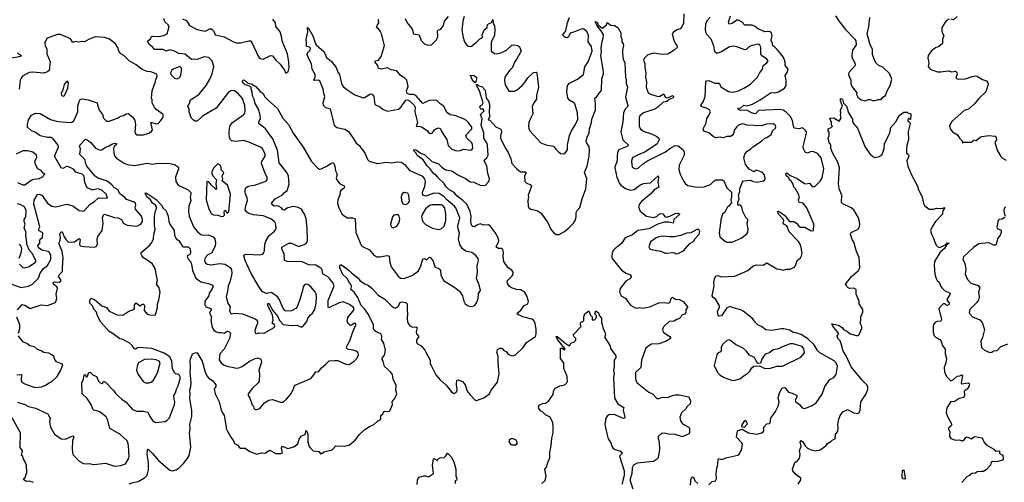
# Model space of a CAD drawing. Extents: x 1603745 to 1745082, y 385868 to 533966.
# Tile 26 of 256: x 1619649 to 1630504, y 400728 to 405831. Entities that reach past the tile are written whole.
import ezdxf

# ---------------------------------------------------------------- set-up
doc = ezdxf.new("R2010")
doc.units = 0

msp = doc.modelspace()

# ---------------------------------------------------------------- linework, layer by layer
at = {"layer": '0CON20XD'}
for points in [[(1623899, 405845), (1623922, 405795), (1623975, 405731), (1623990, 405675), (1624053, 405663), (1624075, 405601), (1624115, 405560), (1624152, 405548), (1624188, 405552), (1624243, 405607), (1624258, 405645), (1624254, 405706), (1624265, 405718), (1624291, 405725), (1624320, 405765), (1624334, 405815), (1624376, 405865)], [(1624548, 405865), (1624536, 405815), (1624524, 405715), (1624538, 405635), (1624554, 405585), (1624583, 405543), (1624605, 405534), (1624630, 405540), (1624681, 405579), (1624721, 405619), (1624751, 405635), (1624748, 405665), (1624770, 405720), (1624804, 405745), (1624807, 405775), (1624816, 405785), (1624850, 405800), (1624865, 405831), (1624868, 405795), (1624885, 405758), (1624889, 405725), (1624884, 405655), (1624855, 405602), (1624847, 405575), (1624846, 405485), (1624885, 405456), (1624915, 405454), (1624965, 405468), (1625015, 405493), (1625075, 405549), (1625095, 405554), (1625140, 405545), (1625160, 405530), (1625179, 405485), (1625132, 405408)], [(1626972, 405895), (1626966, 405794), (1626948, 405752), (1626930, 405730), (1626895, 405718), (1626856, 405694), (1626844, 405675), (1626861, 405605), (1626874, 405573), (1626894, 405545), (1626896, 405525), (1626866, 405495), (1626795, 405451), (1626735, 405447), (1626635, 405462), (1626576, 405444), (1626535, 405402), (1626528, 405385), (1626542, 405345), (1626540, 405305), (1626554, 405245), (1626549, 405195), (1626559, 405145), (1626557, 405087), (1626579, 405025), (1626614, 405005), (1626690, 404985), (1626705, 404987), (1626751, 405012), (1626766, 404975), (1626785, 404968), (1626809, 404975), (1626845, 404995), (1626857, 404983), (1626858, 404975), (1626848, 404965), (1626810, 404950), (1626785, 404930), (1626745, 404920), (1626685, 404866), (1626651, 404845), (1626526, 404805), (1626485, 404771), (1626478, 404752), (1626480, 404655), (1626494, 404624), (1626535, 404596), (1626615, 404571), (1626673, 404543), (1626694, 404525), (1626701, 404505), (1626678, 404462), (1626541, 404369), (1626474, 404345), (1626409, 404311), (1626398, 404292), (1626393, 404267), (1626402, 404205), (1626435, 404187), (1626468, 404192), (1626514, 404236), (1626571, 404275), (1626694, 404335), (1626768, 404372), (1626815, 404409), (1626875, 404444), (1626909, 404439), (1626960, 404400), (1626974, 404374), (1626975, 404335), (1626918, 404225), (1626916, 404176), (1626931, 404125), (1626970, 404045), (1626989, 404019), (1627015, 404001), (1627115, 403982), (1627195, 403988), (1627265, 404014), (1627305, 404054), (1627325, 404066), (1627395, 404063), (1627412, 404055), (1627447, 403975), (1627495, 403928), (1627498, 403915), (1627498, 403875), (1627488, 403845), (1627497, 403813), (1627466, 403774), (1627452, 403765), (1627422, 403708), (1627399, 403685), (1627378, 403625), (1627377, 403587), (1627360, 403485), (1627367, 403435), (1627416, 403395), (1627445, 403378), (1627505, 403378), (1627605, 403421), (1627663, 403465), (1627676, 403485), (1627681, 403515), (1627669, 403585), (1627678, 403612), (1627676, 403626), (1627655, 403650), (1627620, 403715), (1627610, 403765), (1627597, 403785), (1627585, 403788), (1627575, 403780), (1627568, 403788), (1627568, 403815), (1627583, 403855), (1627573, 403895), (1627590, 403935), (1627587, 403965), (1627614, 404036), (1627628, 404052), (1627705, 404060), (1627735, 404046), (1627785, 404039), (1627848, 404055), (1627864, 404066), (1627866, 404084), (1627855, 404122), (1627838, 404145), (1627785, 404166), (1627764, 404166), (1627745, 404153), (1627692, 404182), (1627651, 404235), (1627634, 404306), (1627645, 404348), (1627669, 404381), (1627705, 404401), (1627731, 404429), (1627829, 404491), (1627865, 404523), (1627885, 404530), (1627934, 404565), (1627949, 404605), (1627981, 404635), (1627984, 404654), (1627979, 404669), (1627955, 404682), (1627883, 404677), (1627825, 404660), (1627665, 404668), (1627625, 404681), (1627605, 404680), (1627575, 404666), (1627552, 404645), (1627531, 404615), (1627519, 404575), (1627505, 404554), (1627485, 404544), (1627445, 404544), (1627405, 404528), (1627374, 404536), (1627325, 404528), (1627294, 404544), (1627245, 404582), (1627191, 404601), (1627185, 404625), (1627216, 404694), (1627225, 404740), (1627248, 404775), (1627264, 404815), (1627255, 404838), (1627220, 404855), (1627181, 404865), (1627164, 404874), (1627159, 404885), (1627187, 404933), (1627205, 404982), (1627215, 405145), (1627220, 405155), (1627245, 405160), (1627312, 405132), (1627355, 405132), (1627364, 405125), (1627379, 405089), (1627465, 405038), (1627515, 405030), (1627572, 405045), (1627633, 405075), (1627705, 405121), (1627785, 405198), (1627805, 405240), (1627838, 405285), (1627845, 405327), (1627888, 405355), (1627900, 405375), (1627888, 405395), (1627827, 405437), (1627820, 405455), (1627819, 405529), (1627810, 405550), (1627795, 405561), (1627725, 405547), (1627695, 405534), (1627659, 405501), (1627645, 405498), (1627555, 405532), (1627525, 405538), (1627475, 405530), (1627385, 405477), (1627335, 405458), (1627314, 405475), (1627302, 405542), (1627273, 405615), (1627222, 405672), (1627211, 405719), (1627215, 405785), (1627231, 405825), (1627261, 405859)], [(1627619, 401145), (1627609, 401165), (1627552, 401225), (1627563, 401295), (1627615, 401313), (1627685, 401274), (1627705, 401269), (1627775, 401261), (1627843, 401277), (1627852, 401295), (1627852, 401338), (1627885, 401374), (1627915, 401377), (1627923, 401385), (1627929, 401435), (1627982, 401508), (1628012, 401568), (1628022, 401615), (1628012, 401655), (1628013, 401675), (1628026, 401715), (1628055, 401769), (1628085, 401774), (1628125, 401724), (1628165, 401713), (1628215, 401689), (1628222, 401675), (1628200, 401635), (1628206, 401616), (1628246, 401585), (1628275, 401548), (1628304, 401544), (1628386, 401574), (1628429, 401605), (1628495, 401700), (1628527, 401785), (1628579, 401861), (1628625, 401885), (1628652, 401918), (1628664, 402005), (1628650, 402045), (1628629, 402069), (1628471, 402155), (1628445, 402183), (1628408, 402245), (1628339, 402309), (1628265, 402360), (1628205, 402378), (1628175, 402379), (1628140, 402405), (1628075, 402421), (1628048, 402422), (1627939, 402401), (1627875, 402409), (1627827, 402447), (1627792, 402462), (1627757, 402495), (1627732, 402532), (1627625, 402614), (1627599, 402629), (1627515, 402652), (1627482, 402668), (1627446, 402654), (1627385, 402566), (1627365, 402559), (1627355, 402560), (1627349, 402569), (1627344, 402615), (1627364, 402655), (1627364, 402674), (1627324, 402744), (1627293, 402765), (1627284, 402785), (1627306, 402894), (1627301, 402925), (1627309, 402975), (1627325, 403003), (1627345, 403009), (1627385, 402994), (1627535, 403003), (1627675, 403064), (1627734, 403116), (1627775, 403126), (1627845, 403124), (1627885, 403149), (1627995, 403081), (1628025, 403080), (1628065, 403069), (1628102, 403078), (1628145, 403079), (1628194, 403106), (1628211, 403139), (1628219, 403175), (1628256, 403205), (1628269, 403225), (1628274, 403255), (1628265, 403317), (1628254, 403355), (1628235, 403383), (1628132, 403492), (1628107, 403557), (1628072, 403575), (1628067, 403585), (1628075, 403615), (1628071, 403625), (1628013, 403685), (1628004, 403716), (1628015, 403717), (1628081, 403675), (1628135, 403603), (1628185, 403605), (1628213, 403585), (1628235, 403556), (1628255, 403544), (1628305, 403543), (1628375, 403500), (1628402, 403505), (1628404, 403574), (1628327, 403755), (1628286, 403806), (1628242, 403815), (1628237, 403845), (1628245, 403875), (1628237, 403905), (1628204, 403964), (1628182, 403985), (1628178, 404015), (1628159, 404045), (1628136, 404065), (1628128, 404088), (1628099, 404109), (1628096, 404134), (1628105, 404141), (1628142, 404112), (1628155, 404109), (1628219, 404079), (1628303, 404023), (1628315, 404020), (1628355, 404026), (1628385, 403991), (1628415, 403991), (1628475, 404048), (1628497, 404085), (1628514, 404185), (1628486, 404306), (1628446, 404355), (1628404, 404374), (1628375, 404377), (1628335, 404358), (1628310, 404370), (1628291, 404405), (1628287, 404433), (1628321, 404565), (1628323, 404585), (1628316, 404605), (1628292, 404632), (1628275, 404639), (1628244, 404626), (1628189, 404635), (1628180, 404655), (1628169, 404719), (1628145, 404765), (1628101, 404811), (1628065, 404832), (1628035, 404841), (1627875, 404834), (1627795, 404828), (1627765, 404796), (1627755, 404794), (1627717, 404805), (1627665, 404832), (1627595, 404828), (1627568, 404845), (1627572, 404855), (1627600, 404860), (1627634, 404886), (1627665, 404880), (1627722, 404895), (1627814, 404946), (1627935, 405029), (1627975, 405025), (1628015, 405036), (1628082, 405075), (1628101, 405105), (1628099, 405165), (1628089, 405215), (1628113, 405255), (1628120, 405285), (1628090, 405325), (1628089, 405365), (1628075, 405405), (1628057, 405435), (1628000, 405500), (1627975, 405528), (1627951, 405541), (1627950, 405565), (1627934, 405605), (1627945, 405655), (1627937, 405687), (1627915, 405700), (1627865, 405697), (1627825, 405715), (1627796, 405726), (1627759, 405755), (1627725, 405770), (1627645, 405769), (1627615, 405805), (1627575, 405827), (1627555, 405825), (1627505, 405789), (1627472, 405782), (1627464, 405805), (1627486, 405874)], [(1628645, 405872), (1628675, 405820), (1628753, 405723), (1628851, 405621), (1628867, 405597), (1628871, 405555), (1628831, 405495), (1628822, 405435), (1628823, 405415), (1628857, 405355), (1628861, 405325), (1628796, 405254), (1628788, 405235), (1628789, 405215), (1628814, 405165), (1628813, 405125), (1628822, 405092), (1628878, 405025), (1628876, 405005), (1628891, 404975), (1628925, 404946), (1628975, 404936), (1629005, 404950), (1629025, 404950), (1629064, 404934), (1629115, 404949), (1629145, 404950), (1629165, 404977), (1629195, 404996), (1629212, 405045), (1629247, 405103), (1629266, 405175), (1629238, 405238), (1629165, 405307), (1629125, 405322), (1629092, 405352), (1629073, 405383), (1629052, 405445), (1629052, 405505), (1629027, 405555), (1628993, 405675), (1629010, 405750), (1629022, 405855)], [(1629983, 405867), (1629945, 405829), (1629915, 405835)], [(1619625, 402632), (1619675, 402688), (1619705, 402682), (1619765, 402645), (1619885, 402685), (1619955, 402680), (1620045, 402713), (1620060, 402755), (1620051, 402805), (1620067, 402865), (1620060, 402885), (1620023, 402915), (1620019, 402931), (1620035, 402941), (1620085, 402935), (1620103, 402945), (1620103, 402965), (1620076, 402995), (1620085, 403018), (1620121, 403055), (1620122, 403092), (1620128, 403205), (1620119, 403275), (1620082, 403365), (1620097, 403395), (1620099, 403425), (1620093, 403465), (1620105, 403489), (1620115, 403491), (1620121, 403485), (1620138, 403435), (1620161, 403401), (1620188, 403378), (1620255, 403379), (1620305, 403416), (1620316, 403405), (1620309, 403355), (1620317, 403337), (1620355, 403328), (1620475, 403320), (1620492, 403328), (1620506, 403354), (1620503, 403405), (1620511, 403439), (1620560, 403505), (1620569, 403585), (1620564, 403644), (1620573, 403677), (1620584, 403685), (1620695, 403649), (1620736, 403645), (1620774, 403624), (1620789, 403585), (1620835, 403565), (1620942, 403552), (1620985, 403576), (1621003, 403605), (1621005, 403625), (1620993, 403665), (1620925, 403739), (1620922, 403755), (1620930, 403785), (1620925, 403808), (1620903, 403823), (1620826, 403846), (1620810, 403870), (1620750, 403915), (1620734, 403954), (1620696, 403975), (1620665, 404010), (1620615, 404050), (1620515, 404083), (1620482, 404105), (1620391, 404215), (1620377, 404245), (1620368, 404288), (1620314, 404345), (1620320, 404405), (1620310, 404435), (1620312, 404445), (1620375, 404512), (1620395, 404506), (1620434, 404475), (1620486, 404415), (1620535, 404392), (1620555, 404395), (1620595, 404424), (1620635, 404438), (1620665, 404459), (1620695, 404469), (1620718, 404465), (1620716, 404455), (1620694, 404436), (1620683, 404415), (1620687, 404355), (1620695, 404328), (1620718, 404305), (1620795, 404251), (1620835, 404235), (1620915, 404223), (1621055, 404249), (1621115, 404238), (1621175, 404249), (1621305, 404245), (1621355, 404234), (1621399, 404205), (1621402, 404185), (1621367, 404095), (1621369, 404045), (1621395, 404004), (1621505, 403954), (1621537, 403925), (1621538, 403905), (1621528, 403875), (1621537, 403835), (1621514, 403775), (1621510, 403715), (1621518, 403665), (1621564, 403545), (1621610, 403490), (1621645, 403461), (1621665, 403455), (1621726, 403456), (1621781, 403435), (1621801, 403415), (1621809, 403365), (1621803, 403335), (1621769, 403261), (1621725, 403238), (1621693, 403205), (1621688, 403175), (1621699, 403149), (1621716, 403136), (1621755, 403127), (1621855, 403140), (1621913, 403133), (1621968, 403098), (1621983, 403075), (1621989, 403031), (1621965, 402935), (1621946, 402895), (1621943, 402855), (1621925, 402775), (1621944, 402705), (1621968, 402665), (1621961, 402625), (1621973, 402593), (1621985, 402586), (1622015, 402593), (1622105, 402586), (1622245, 402531), (1622260, 402520), (1622270, 402505), (1622271, 402485), (1622243, 402405), (1622245, 402372), (1622265, 402368), (1622285, 402377), (1622345, 402373), (1622456, 402434), (1622463, 402455), (1622460, 402465), (1622434, 402485), (1622444, 402516), (1622435, 402575), (1622386, 402675), (1622385, 402700), (1622395, 402699), (1622405, 402691), (1622442, 402622), (1622497, 402557), (1622515, 402512), (1622555, 402470), (1622645, 402456), (1622705, 402462), (1622755, 402441), (1622772, 402445), (1622815, 402502), (1622827, 402535), (1622850, 402570), (1622876, 402595), (1622902, 402635), (1622919, 402705), (1622922, 402775), (1622918, 402808), (1622908, 402828), (1622858, 402885), (1622825, 402909), (1622805, 402912), (1622789, 402905), (1622775, 402883), (1622766, 402845), (1622737, 402743), (1622707, 402663), (1622695, 402647), (1622645, 402621), (1622595, 402616), (1622575, 402620), (1622554, 402645), (1622515, 402740), (1622495, 402769), (1622425, 402822), (1622365, 402809), (1622323, 402833), (1622278, 402898), (1622203, 403033), (1622135, 403175), (1622121, 403225), (1622125, 403236), (1622145, 403246), (1622295, 403238), (1622324, 403246), (1622336, 403255), (1622347, 403285), (1622352, 403355), (1622362, 403388), (1622401, 403449), (1622456, 403495), (1622478, 403525), (1622475, 403565), (1622465, 403592), (1622450, 403610), (1622419, 403635), (1622335, 403667), (1622228, 403678), (1622175, 403694), (1622155, 403707), (1622136, 403735), (1622142, 403778), (1622160, 403835), (1622157, 403865), (1622140, 403905), (1622135, 403935), (1622135, 403955), (1622143, 403975), (1622167, 403993), (1622250, 404010), (1622355, 404047), (1622371, 404055), (1622377, 404065), (1622379, 404095), (1622356, 404136), (1622314, 404245), (1622318, 404265), (1622354, 404325), (1622356, 404345), (1622349, 404365), (1622325, 404406), (1622305, 404424), (1622175, 404481), (1622115, 404498), (1622035, 404487), (1621985, 404496), (1621974, 404505), (1621963, 404533), (1621957, 404577), (1621961, 404635), (1621971, 404665), (1621995, 404695), (1622120, 404785), (1622131, 404799), (1622137, 404823), (1622132, 404885), (1622105, 404961), (1622055, 405020), (1622015, 405047), (1621985, 405048), (1621950, 405030), (1621815, 404855), (1621665, 404765), (1621605, 404711), (1621585, 404710), (1621565, 404723), (1621544, 404744), (1621531, 404771), (1621517, 404815), (1621516, 404845), (1621503, 404875), (1621520, 404905), (1621531, 404945), (1621626, 405004), (1621705, 405103), (1621745, 405173), (1621772, 405235), (1621790, 405315), (1621770, 405375), (1621735, 405413), (1621685, 405420), (1621605, 405393), (1621575, 405397), (1621545, 405392), (1621475, 405450), (1621405, 405457), (1621356, 405485), (1621305, 405497), (1621265, 405482), (1621232, 405502), (1621135, 405503), (1621112, 405532), (1621079, 405555), (1621060, 405595), (1621095, 405622), (1621100, 405640), (1621112, 405648), (1621185, 405646), (1621238, 405655), (1621275, 405673), (1621296, 405755), (1621286, 405775), (1621253, 405803), (1621243, 405825), (1621244, 405845)], [(1621445, 405839), (1621485, 405820), (1621501, 405805), (1621522, 405765), (1621605, 405723), (1621695, 405704), (1621745, 405729), (1621765, 405728), (1621788, 405705), (1621805, 405663), (1621905, 405643), (1622005, 405585), (1622035, 405575), (1622085, 405575), (1622175, 405597), (1622195, 405596), (1622209, 405579), (1622277, 405427), (1622289, 405415), (1622305, 405402), (1622335, 405394), (1622415, 405434), (1622435, 405432), (1622473, 405383), (1622520, 405340), (1622570, 405275), (1622585, 405240), (1622610, 405255), (1622619, 405305), (1622617, 405363), (1622602, 405455), (1622545, 405585), (1622536, 405645), (1622520, 405695), (1622475, 405755), (1622468, 405795), (1622442, 405835)], [(1621991, 401999), (1622035, 401988), (1622065, 401990), (1622101, 402005), (1622184, 402066), (1622245, 402094), (1622275, 402101), (1622308, 402088), (1622316, 402055), (1622287, 401965), (1622292, 401925), (1622290, 401845), (1622279, 401825), (1622215, 401768), (1622168, 401705), (1622170, 401685), (1622188, 401655), (1622213, 401583), (1622227, 401567), (1622230, 401545), (1622245, 401530), (1622265, 401530), (1622296, 401544), (1622350, 401605), (1622395, 401636), (1622435, 401641), (1622525, 401611), (1622555, 401614), (1622591, 401645), (1622634, 401695), (1622665, 401748), (1622674, 401785), (1622685, 401800), (1622858, 401875), (1622882, 401898), (1622914, 401946), (1622948, 401952), (1622975, 401992), (1623022, 402028), (1623063, 402067), (1623125, 402073), (1623155, 402072), (1623245, 402030), (1623282, 402028), (1623338, 402065), (1623365, 402092), (1623383, 402135), (1623382, 402155), (1623358, 402175), (1623325, 402187), (1623275, 402192), (1623261, 402201), (1623252, 402215), (1623255, 402230), (1623290, 402290), (1623322, 402388), (1623357, 402465), (1623355, 402478), (1623345, 402484), (1623309, 402461), (1623295, 402459), (1623273, 402473), (1623259, 402505), (1623266, 402545), (1623329, 402625), (1623335, 402645), (1623331, 402655), (1623285, 402691), (1623215, 402718), (1623171, 402709), (1623065, 402656), (1623055, 402654), (1623050, 402660), (1623051, 402735), (1623115, 402895), (1623105, 402925), (1623066, 402975), (1623045, 402995), (1622994, 403025), (1622988, 403038), (1622983, 403075), (1622971, 403091), (1622915, 403122), (1622895, 403126), (1622845, 403122), (1622765, 403161), (1622603, 403163), (1622570, 403175), (1622565, 403245), (1622539, 403305), (1622540, 403320), (1622615, 403367), (1622645, 403364), (1622725, 403330), (1622803, 403357), (1622816, 403374), (1622821, 403395), (1622817, 403525), (1622808, 403638), (1622789, 403685), (1622755, 403739), (1622718, 403758), (1622665, 403771), (1622605, 403757), (1622565, 403728), (1622550, 403735), (1622537, 403757), (1622495, 403778), (1622454, 403775), (1622439, 403785), (1622424, 403806), (1622465, 403854), (1622545, 403899), (1622569, 403925), (1622599, 403945), (1622621, 404015), (1622614, 404104), (1622596, 404145), (1622511, 404251), (1622491, 404391), (1622441, 404515), (1622360, 404625), (1622284, 404685), (1622284, 404705), (1622304, 404736), (1622302, 404775), (1622284, 404835), (1622245, 404905), (1622233, 404953), (1622215, 404990), (1622213, 405033), (1622200, 405065), (1622200, 405085), (1622175, 405101), (1622135, 405112), (1622115, 405129), (1622106, 405145), (1622105, 405158), (1622115, 405166), (1622143, 405153), (1622165, 405132), (1622204, 405124), (1622254, 405094), (1622300, 405040), (1622332, 405015), (1622350, 404985), (1622391, 404941), (1622490, 404850), (1622551, 404745), (1622614, 404675), (1622665, 404580), (1622774, 404424), (1622868, 404265), (1622935, 404194), (1622955, 404182), (1622974, 404184), (1623035, 404214), (1623083, 404247), (1623105, 404252), (1623114, 404245), (1623124, 404215), (1623130, 404165), (1623149, 404125), (1623139, 404085), (1623144, 404066), (1623176, 404025), (1623225, 403999), (1623230, 403985), (1623223, 403967), (1623195, 403951), (1623183, 403935), (1623179, 403895), (1623156, 403844), (1623154, 403806), (1623169, 403755), (1623201, 403691), (1623226, 403666), (1623265, 403646), (1623317, 403647), (1623346, 403635), (1623356, 403485), (1623414, 403345), (1623428, 403328), (1623505, 403292), (1623555, 403234), (1623585, 403216), (1623624, 403216), (1623677, 403227), (1623705, 403228), (1623722, 403222), (1623729, 403155), (1623746, 403105), (1623821, 403001), (1623848, 402978), (1623885, 402976), (1623975, 403010), (1624045, 403062), (1624073, 403115), (1624095, 403194), (1624115, 403198), (1624139, 403181), (1624162, 403208), (1624175, 403211), (1624208, 403168), (1624226, 403106), (1624273, 403083), (1624290, 403065), (1624292, 403015), (1624322, 402955), (1624445, 402878), (1624498, 402835), (1624532, 402785), (1624546, 402726), (1624562, 402695), (1624595, 402676), (1624625, 402668), (1624660, 402675), (1624686, 402704), (1624703, 402755), (1624708, 402812), (1624728, 402845), (1624716, 402906), (1624686, 402975), (1624698, 403045), (1624693, 403115), (1624706, 403175), (1624704, 403195), (1624678, 403228), (1624634, 403264), (1624567, 403277), (1624532, 403302), (1624501, 403351), (1624487, 403413), (1624498, 403475), (1624483, 403523), (1624481, 403555), (1624502, 403645), (1624459, 403755), (1624444, 403775), (1624357, 403845), (1624325, 403881), (1624275, 403915), (1624215, 403919), (1624126, 403886), (1624095, 403895), (1624089, 403925), (1624115, 403995), (1624123, 404045), (1624117, 404075), (1624095, 404101), (1623955, 404162), (1623905, 404222), (1623855, 404254), (1623815, 404258), (1623745, 404248), (1623695, 404255), (1623595, 404240), (1623505, 404267), (1623487, 404285), (1623456, 404365), (1623403, 404433), (1623365, 404461), (1623331, 404525), (1623285, 404585), (1623235, 404618), (1623145, 404639), (1623125, 404655), (1623076, 404845), (1623025, 404859), (1622997, 404885), (1622994, 404915), (1623014, 404984), (1623001, 405015), (1622994, 405065), (1622960, 405155), (1622945, 405163), (1622905, 405160), (1622894, 405165), (1622907, 405195), (1622906, 405226), (1622874, 405285), (1622868, 405345), (1622832, 405405), (1622818, 405448), (1622822, 405465), (1622851, 405495), (1622856, 405515), (1622845, 405526), (1622812, 405535), (1622812, 405578), (1622807, 405613), (1622826, 405695), (1622824, 405745), (1622835, 405738), (1622886, 405645), (1622902, 405585), (1622918, 405555), (1623007, 405477), (1623032, 405415), (1623088, 405368), (1623139, 405305), (1623155, 405252), (1623176, 405225), (1623198, 405125), (1623216, 405095), (1623255, 405060), (1623345, 405001), (1623435, 404969), (1623455, 404973), (1623515, 405012), (1623535, 405010), (1623552, 404985), (1623565, 404894), (1623621, 404871), (1623652, 404842), (1623685, 404828), (1623705, 404823), (1623824, 404844), (1623855, 404868), (1623905, 404944), (1623925, 404948), (1623947, 404937), (1623997, 404887), (1624010, 404865), (1624005, 404815), (1624034, 404696), (1624022, 404652), (1624055, 404655), (1624085, 404645), (1624144, 404605), (1624156, 404585), (1624175, 404574), (1624195, 404579), (1624221, 404615), (1624245, 404632), (1624265, 404637), (1624285, 404632), (1624314, 404574), (1624358, 404508), (1624372, 404442), (1624412, 404402), (1624465, 404384), (1624505, 404388), (1624545, 404402), (1624615, 404391), (1624635, 404397), (1624646, 404415), (1624643, 404455), (1624635, 404472), (1624582, 404522), (1624568, 404545), (1624577, 404565), (1624634, 404625), (1624635, 404645), (1624595, 404701), (1624561, 404731), (1624446, 404774), (1624395, 404782), (1624357, 404807), (1624324, 404875), (1624285, 404901), (1624245, 404943), (1624165, 404939), (1624092, 404905), (1624016, 404996), (1623990, 405005), (1623945, 405006), (1623922, 405015), (1623914, 405045), (1623931, 405095), (1623916, 405165), (1623897, 405187), (1623846, 405215), (1623808, 405268), (1623745, 405276), (1623705, 405301), (1623634, 405286), (1623604, 405294), (1623596, 405326), (1623564, 405366), (1623572, 405375), (1623606, 405384), (1623634, 405425), (1623670, 405545), (1623637, 405675), (1623624, 405705), (1623607, 405725), (1623584, 405745), (1623589, 405765), (1623610, 405795), (1623604, 405835)], [(1623776, 402654), (1623795, 402654), (1623817, 402663), (1623845, 402711), (1623865, 402720), (1623905, 402710), (1623920, 402695), (1623920, 402625), (1623926, 402596), (1623921, 402535), (1623926, 402495), (1623952, 402455), (1623965, 402446), (1623985, 402439), (1624015, 402443), (1624030, 402435), (1624021, 402385), (1624024, 402365), (1624049, 402335), (1624024, 402295), (1624025, 402272), (1624034, 402255), (1624075, 402232), (1624117, 402187), (1624129, 402155), (1624176, 402075), (1624176, 402036), (1624184, 402015), (1624238, 401915), (1624281, 401861), (1624350, 401800), (1624409, 401725), (1624435, 401709), (1624461, 401719), (1624473, 401745), (1624464, 401806), (1624467, 401853), (1624485, 401857), (1624530, 401840), (1624559, 401805), (1624584, 401735), (1624615, 401693), (1624675, 401631), (1624697, 401633), (1624765, 401660), (1624830, 401705), (1624846, 401745), (1624917, 401833), (1624934, 401925), (1624924, 402045), (1624926, 402116), (1624910, 402165), (1624917, 402193), (1624943, 402207), (1624965, 402206), (1624985, 402183), (1625016, 402166), (1625035, 402143), (1625065, 402127), (1625085, 402123), (1625115, 402133), (1625201, 402215), (1625235, 402269), (1625335, 402338), (1625344, 402365), (1625344, 402415), (1625331, 402485), (1625314, 402515), (1625295, 402529), (1625196, 402555), (1625135, 402582), (1625147, 402605), (1625175, 402628), (1625211, 402679), (1625250, 402695), (1625259, 402725), (1625242, 402785), (1625220, 402820), (1625175, 402850), (1625125, 402854), (1625072, 402872), (1625049, 402888), (1625031, 402915), (1625024, 402935), (1625027, 402953), (1625079, 403005), (1625088, 403025), (1625088, 403045), (1625075, 403069), (1625036, 403095), (1624988, 403165), (1624978, 403218), (1624984, 403265), (1624974, 403295), (1624957, 403307), (1624925, 403308), (1624904, 403325), (1624909, 403345), (1624928, 403375), (1624930, 403395), (1624921, 403431), (1624891, 403485), (1624836, 403556), (1624817, 403567), (1624766, 403566), (1624725, 403578), (1624689, 403565), (1624665, 403547), (1624645, 403549), (1624632, 403565), (1624623, 403603), (1624628, 403665), (1624617, 403715), (1624578, 403795), (1624535, 403835), (1624469, 403889), (1624440, 403925), (1624392, 403952), (1624355, 403985), (1624325, 404028), (1624262, 404085), (1624243, 404113), (1624215, 404132), (1624171, 404191), (1624140, 404220), (1624099, 404285), (1624032, 404332), (1624020, 404360), (1623996, 404385), (1623995, 404396), (1624005, 404399), (1624025, 404393), (1624075, 404355), (1624112, 404342), (1624193, 404265), (1624265, 404239), (1624304, 404204), (1624345, 404176), (1624415, 404164), (1624478, 404118), (1624565, 404080), (1624615, 404044), (1624655, 404039), (1624735, 404000), (1624785, 404004), (1624815, 404038), (1624826, 404054), (1624827, 404075), (1624810, 404135), (1624798, 404218), (1624771, 404275), (1624772, 404285), (1624801, 404308), (1624814, 404336), (1624807, 404445), (1624802, 404465), (1624768, 404525), (1624766, 404585), (1624738, 404665), (1624748, 404738), (1624730, 404785), (1624770, 404825), (1624755, 404850), (1624745, 404840), (1624732, 404842), (1624723, 404865), (1624730, 404885), (1624748, 404892), (1624760, 404915), (1624720, 405045), (1624684, 405104), (1624684, 405115), (1624695, 405116), (1624711, 405101), (1624745, 405095), (1624780, 405055), (1624791, 404965), (1624816, 404935), (1624830, 404895), (1624826, 404795), (1624831, 404765), (1624813, 404725), (1624832, 404722), (1624899, 404649), (1624945, 404626), (1624956, 404615), (1624960, 404595), (1624949, 404545), (1624951, 404521), (1625007, 404407), (1625036, 404365), (1625064, 404295), (1625076, 404245), (1625125, 404188), (1625155, 404163), (1625176, 404154), (1625223, 404153), (1625234, 404145), (1625214, 404106), (1625218, 404045), (1625232, 404032), (1625280, 404010), (1625290, 403995), (1625254, 403896), (1625259, 403875), (1625250, 403835), (1625256, 403775), (1625264, 403754), (1625285, 403741), (1625355, 403726), (1625397, 403697), (1625445, 403625), (1625471, 403595), (1625503, 403523), (1625533, 403483), (1625565, 403461), (1625595, 403460), (1625656, 403494), (1625703, 403535), (1625756, 403585), (1625774, 403615), (1625784, 403655), (1625786, 403704), (1625796, 403725), (1625825, 403759), (1625849, 403855), (1625889, 403965), (1625900, 404075), (1625875, 404145), (1625905, 404215), (1625926, 404324), (1625930, 404395), (1625927, 404427), (1625897, 404475), (1625896, 404495), (1625906, 404535), (1625928, 404582), (1625930, 404625), (1625953, 404695), (1625956, 404735), (1625996, 404835), (1625998, 404905), (1625990, 404965), (1626005, 404973), (1626065, 405055), (1626068, 405178), (1626084, 405234), (1626084, 405254), (1626055, 405435), (1626063, 405475), (1626060, 405515), (1626072, 405595), (1626083, 405625), (1626084, 405664), (1626058, 405708), (1626015, 405762), (1625992, 405808), (1625995, 405812), (1626012, 405805), (1626022, 405785), (1626022, 405772), (1626075, 405738), (1626118, 405775), (1626125, 405800), (1626165, 405770), (1626207, 405767), (1626245, 405743), (1626278, 405685), (1626276, 405645), (1626289, 405615), (1626287, 405585), (1626302, 405565), (1626306, 405545), (1626294, 405496), (1626294, 405456), (1626304, 405395), (1626321, 405355), (1626329, 405195), (1626337, 405165), (1626337, 405125), (1626349, 405085), (1626327, 404975), (1626354, 404885), (1626345, 404865), (1626325, 404844), (1626306, 404805), (1626299, 404705), (1626275, 404595), (1626300, 404505), (1626361, 404445), (1626348, 404432), (1626256, 404395), (1626239, 404371), (1626232, 404255), (1626215, 404221), (1626210, 404195), (1626234, 404095), (1626263, 404025), (1626277, 404007), (1626329, 403969), (1626385, 403951), (1626425, 403959), (1626485, 404004), (1626525, 404024), (1626605, 404030), (1626687, 404107), (1626691, 404091), (1626686, 404035), (1626696, 403985), (1626641, 403949), (1626612, 403915), (1626503, 403827), (1626486, 403805), (1626470, 403765), (1626490, 403720), (1626560, 403665), (1626635, 403649), (1626675, 403659), (1626698, 403685), (1626715, 403692), (1626738, 403688), (1626765, 403656), (1626775, 403652), (1626815, 403663), (1626875, 403693), (1626905, 403695), (1626927, 403685), (1626862, 403628), (1626853, 403587), (1626805, 403597), (1626755, 403597), (1626685, 403577), (1626585, 403523), (1626463, 403507), (1626405, 403456), (1626325, 403426), (1626285, 403362), (1626209, 403305), (1626192, 403285), (1626181, 403255), (1626176, 403215), (1626182, 403195), (1626285, 403069), (1626335, 403036), (1626378, 403018), (1626391, 403001), (1626383, 402975), (1626333, 402945), (1626269, 402865), (1626263, 402825), (1626283, 402783), (1626332, 402755), (1626349, 402725), (1626385, 402682), (1626435, 402652), (1626455, 402648), (1626485, 402657), (1626515, 402650), (1626555, 402655), (1626595, 402665), (1626695, 402706), (1626755, 402711), (1626805, 402704), (1626821, 402719), (1626833, 402757), (1626845, 402770), (1626878, 402748), (1626925, 402744), (1626965, 402722), (1627011, 402665), (1627010, 402655), (1626992, 402635), (1626993, 402605), (1626987, 402585), (1626945, 402568), (1626934, 402546), (1626925, 402535), (1626894, 402525), (1626865, 402506), (1626808, 402502), (1626746, 402444), (1626736, 402414), (1626743, 402385), (1626817, 402335), (1626826, 402325), (1626825, 402315), (1626768, 402282), (1626695, 402257), (1626615, 402251), (1626585, 402235), (1626553, 402207), (1626503, 402075), (1626496, 401995), (1626440, 401940), (1626437, 401877), (1626441, 401851), (1626457, 401827), (1626585, 401724), (1626627, 401705), (1626675, 401654), (1626695, 401651), (1626735, 401668), (1626795, 401664), (1626835, 401683), (1626875, 401692), (1626925, 401694), (1626956, 401686), (1627025, 401670), (1627046, 401626), (1627041, 401595), (1627009, 401565), (1626993, 401537), (1626947, 401495), (1626928, 401445), (1626933, 401405), (1626955, 401374), (1627026, 401336), (1627033, 401323), (1627032, 401275), (1627025, 401262), (1626955, 401231), (1626876, 401255), (1626805, 401261), (1626755, 401272), (1626724, 401266), (1626687, 401235), (1626687, 401213), (1626699, 401175), (1626702, 401085), (1626689, 401005), (1626681, 400989), (1626635, 400959), (1626455, 400941), (1626415, 400916), (1626402, 400888), (1626397, 400823), (1626378, 400765), (1626378, 400745), (1626408, 400655)], [(1625132, 405408), (1625099, 405355), (1625081, 405305), (1625048, 405272), (1624999, 405195), (1624994, 405155), (1625002, 405112), (1625043, 405043), (1625106, 405044), (1625135, 405056), (1625189, 405105), (1625215, 405134), (1625250, 405190), (1625315, 405248), (1625345, 405250), (1625350, 405245), (1625370, 405085), (1625348, 404995), (1625346, 404955), (1625316, 404914), (1625298, 404872), (1625306, 404794), (1625276, 404735), (1625263, 404695), (1625258, 404665), (1625262, 404632), (1625275, 404604), (1625395, 404473), (1625451, 404451), (1625536, 404437), (1625555, 404408), (1625587, 404377), (1625613, 404353), (1625645, 404350), (1625660, 404355), (1625690, 404395), (1625687, 404447), (1625712, 404555), (1625731, 404605), (1625776, 404675), (1625803, 404735), (1625800, 404805), (1625771, 404901), (1625760, 404915), (1625715, 404939), (1625693, 404965), (1625681, 405035), (1625689, 405105), (1625709, 405131), (1625799, 405175), (1625865, 405225), (1625879, 405311), (1625916, 405365), (1625962, 405485), (1625954, 405535), (1625918, 405585), (1625921, 405661), (1625902, 405702), (1625865, 405729), (1625840, 405725), (1625767, 405697), (1625719, 405681), (1625700, 405640), (1625685, 405629), (1625665, 405634), (1625645, 405648), (1625639, 405665), (1625671, 405709), (1625689, 405801), (1625712, 405855)], [(1629895, 405838), (1629865, 405818), (1629815, 405744), (1629816, 405696), (1629836, 405655), (1629822, 405615), (1629823, 405567), (1629781, 405535), (1629745, 405521), (1629702, 405488), (1629665, 405436), (1629660, 405405), (1629672, 405355), (1629663, 405315), (1629688, 405285), (1629767, 405257), (1629805, 405255), (1629887, 405267), (1629925, 405256), (1629965, 405261), (1629979, 405249), (1629983, 405235), (1629968, 405185), (1629996, 405176), (1630075, 405177), (1630148, 405205), (1630185, 405211), (1630205, 405207), (1630265, 405170), (1630307, 405157), (1630323, 405135), (1630328, 405115), (1630301, 405035), (1630225, 404961), (1630181, 404905), (1630111, 404845), (1630062, 404828), (1629925, 404706), (1629900, 404665), (1629906, 404626), (1629934, 404594), (1629989, 404559), (1630010, 404525), (1630040, 404495), (1630045, 404470), (1630055, 404480), (1630145, 404480), (1630158, 404492), (1630163, 404507), (1630195, 404498), (1630238, 404535), (1630255, 404543), (1630335, 404552), (1630402, 404545), (1630415, 404532), (1630418, 404505), (1630400, 404475), (1630429, 404385), (1630465, 404323), (1630485, 404303), (1630525, 404281)], [(1619549, 402919), (1619667, 402877), (1619745, 402892), (1619792, 402915), (1619855, 402979), (1619871, 403029), (1619912, 403088), (1619955, 403118), (1619994, 403186), (1619993, 403233), (1619975, 403265), (1619964, 403274), (1619895, 403290), (1619865, 403309), (1619852, 403325), (1619851, 403339), (1619872, 403365), (1619872, 403398), (1619875, 403409), (1619901, 403429), (1619903, 403475), (1619898, 403485), (1619865, 403501), (1619855, 403515), (1619871, 403545), (1619805, 403795), (1619810, 403840), (1619845, 403901), (1619865, 403906), (1619895, 403896), (1619957, 403807), (1620005, 403775), (1620045, 403767), (1620170, 403795), (1620235, 403779), (1620305, 403726), (1620355, 403719), (1620425, 403797), (1620475, 403825), (1620515, 403861), (1620526, 403866), (1620555, 403861), (1620618, 403865), (1620603, 403905), (1620555, 403950), (1620515, 403964), (1620459, 403955), (1620445, 403953), (1620395, 403975), (1620368, 404035), (1620360, 404105), (1620338, 404128), (1620270, 404150), (1620241, 404181), (1620181, 404211), (1620165, 404212), (1620125, 404191), (1620105, 404198), (1620035, 404325), (1620076, 404425), (1620075, 404445), (1620018, 404518), (1619995, 404532), (1619955, 404533), (1619875, 404549), (1619825, 404585), (1619777, 404607), (1619736, 404645), (1619736, 404675), (1619747, 404725), (1619781, 404779), (1619825, 404799), (1619875, 404795), (1619990, 404730), (1620025, 404718), (1620079, 404709), (1620205, 404697), (1620225, 404701), (1620245, 404714), (1620290, 404815), (1620292, 404878), (1620305, 404930), (1620315, 404950), (1620335, 404957), (1620406, 404946), (1620503, 404915), (1620511, 404875), (1620530, 404830), (1620563, 404785), (1620573, 404743), (1620605, 404712), (1620635, 404713), (1620726, 404744), (1620762, 404768), (1620797, 404773), (1620825, 404791), (1620847, 404795), (1620896, 404756), (1620920, 404720), (1620926, 404675), (1620920, 404595), (1620929, 404569), (1620941, 404561), (1621015, 404561), (1621072, 404578), (1621104, 404596), (1621114, 404616), (1621094, 404696), (1621105, 404698), (1621155, 404681), (1621175, 404684), (1621205, 404720), (1621230, 404755), (1621232, 404785), (1621155, 404840), (1621135, 404863), (1621111, 404915), (1621111, 404945), (1621104, 404965), (1621111, 405045), (1621144, 405136), (1621150, 405170), (1621166, 405205), (1621160, 405230), (1621095, 405256), (1621055, 405260), (1621001, 405281), (1620935, 405331), (1620855, 405376), (1620799, 405435), (1620765, 405455), (1620743, 405485), (1620733, 405525), (1620705, 405564), (1620638, 405615), (1620583, 405633), (1620485, 405640), (1620415, 405614), (1620365, 405586), (1620335, 405591), (1620295, 405582), (1620265, 405589), (1620235, 405579), (1620211, 405621), (1620098, 405668), (1620065, 405667), (1619965, 405632), (1619945, 405614), (1619926, 405575), (1619929, 405545), (1619947, 405505), (1619948, 405455), (1619984, 405365), (1619975, 405271), (1619955, 405255), (1619915, 405240), (1619795, 405251), (1619753, 405247), (1619682, 405208), (1619664, 405186), (1619656, 405165), (1619644, 405065)], [(1619625, 405465), (1619671, 405435), (1619657, 405423), (1619545, 405404)], [(1621385, 405179), (1621405, 405184), (1621423, 405205), (1621433, 405263), (1621433, 405295), (1621415, 405316), (1621340, 405285), (1621327, 405275), (1621312, 405245), (1621317, 405225), (1621357, 405187), (1621385, 405179)], [(1624675, 405133), (1624655, 405145), (1624641, 405165), (1624618, 405215), (1624620, 405220), (1624655, 405214), (1624684, 405195), (1624687, 405177), (1624675, 405133)], [(1620135, 404986), (1620145, 404994), (1620181, 405075), (1620187, 405135), (1620175, 405152), (1620161, 405145), (1620139, 405115), (1620124, 405056), (1620106, 405015), (1620109, 404999), (1620119, 404989), (1620135, 404986)], [(1628231, 400709), (1628260, 400755), (1628260, 400775), (1628205, 400813), (1628171, 400855), (1628169, 400875), (1628194, 400945), (1628226, 400964), (1628248, 400995), (1628254, 401035), (1628248, 401075), (1628264, 401126), (1628254, 401175), (1628265, 401189), (1628283, 401175), (1628309, 401130), (1628335, 401106), (1628365, 401089), (1628415, 401077), (1628475, 401087), (1628535, 401132), (1628555, 401157), (1628593, 401177), (1628606, 401194), (1628641, 401209), (1628644, 401256), (1628669, 401291), (1628674, 401325), (1628670, 401365), (1628680, 401425), (1628696, 401465), (1628725, 401506), (1628775, 401532), (1628845, 401494), (1628885, 401488), (1628899, 401495), (1628915, 401522), (1628924, 401616), (1628981, 401705), (1629001, 401755), (1629001, 401785), (1628990, 401805), (1628938, 401855), (1628815, 402002), (1628759, 402125), (1628729, 402175), (1628710, 402245), (1628695, 402290), (1628670, 402315), (1628670, 402325), (1628660, 402335), (1628660, 402345), (1628680, 402365), (1628677, 402375), (1628612, 402452), (1628604, 402476), (1628675, 402460), (1628715, 402435), (1628735, 402409), (1628765, 402398), (1628805, 402366), (1628875, 402346), (1628892, 402348), (1628905, 402357), (1628932, 402425), (1628932, 402445), (1628916, 402485), (1628923, 402515), (1628922, 402555), (1628943, 402605), (1628946, 402636), (1628904, 402695), (1628903, 402725), (1628872, 402802), (1628872, 402855), (1628845, 402869), (1628797, 402867), (1628783, 402873), (1628767, 402887), (1628752, 402915), (1628820, 403000), (1628896, 403065), (1628910, 403095), (1628905, 403208), (1628874, 403275), (1628846, 403375), (1628826, 403406), (1628807, 403463), (1628811, 403479), (1628836, 403496), (1628872, 403508), (1628895, 403525), (1628910, 403565), (1628908, 403605), (1628896, 403646), (1628844, 403735), (1628816, 403756), (1628725, 403799), (1628711, 403815), (1628713, 403895), (1628685, 403965), (1628678, 404025), (1628686, 404195), (1628669, 404259), (1628614, 404355), (1628593, 404415), (1628592, 404452), (1628573, 404475), (1628564, 404525), (1628572, 404555), (1628572, 404585), (1628562, 404605), (1628562, 404625), (1628595, 404640), (1628610, 404655), (1628600, 404665), (1628600, 404695), (1628580, 404745), (1628625, 404747), (1628685, 404710), (1628706, 404744), (1628698, 404775), (1628702, 404795), (1628698, 404835), (1628720, 404875), (1628697, 404937), (1628700, 404960), (1628720, 404955), (1628731, 404911), (1628765, 404876), (1628776, 404845), (1628782, 404812), (1628832, 404735), (1628834, 404694), (1628886, 404635), (1628969, 404425), (1629025, 404348), (1629055, 404320), (1629075, 404312), (1629125, 404322), (1629158, 404345), (1629179, 404405), (1629182, 404465), (1629242, 404578), (1629255, 404642), (1629307, 404705), (1629346, 404774), (1629395, 404809), (1629432, 404812), (1629445, 404798), (1629467, 404797), (1629474, 404785), (1629469, 404731), (1629465, 404728), (1629455, 404740), (1629445, 404740), (1629439, 404725), (1629439, 404715), (1629460, 404700), (1629465, 404685), (1629443, 404597), (1629448, 404505), (1629431, 404445), (1629426, 404395), (1629427, 404357), (1629441, 404349), (1629449, 404339), (1629451, 404325), (1629431, 404275), (1629442, 404215), (1629478, 404128), (1629548, 403995), (1629558, 403955), (1629597, 403875), (1629612, 403805), (1629625, 403780), (1629675, 403742), (1629722, 403742), (1629755, 403750), (1629812, 403748), (1629848, 403758), (1629828, 403722), (1629823, 403685), (1629746, 403605), (1629711, 403555), (1629690, 403505), (1629700, 403465), (1629725, 403420), (1629738, 403375), (1629752, 403345), (1629772, 403325), (1629795, 403319), (1629858, 403352), (1629875, 403368), (1629898, 403365), (1629868, 403342), (1629845, 403306), (1629797, 403265), (1629736, 403165), (1629731, 403125), (1629739, 403025), (1629754, 402976), (1629764, 402955), (1629786, 402935), (1629800, 402895), (1629814, 402875), (1629846, 402845), (1629907, 402815), (1629905, 402800), (1629871, 402745), (1629873, 402733), (1629896, 402706), (1629893, 402685), (1629875, 402677), (1629845, 402695), (1629830, 402695), (1629781, 402645), (1629812, 402525), (1629806, 402505), (1629765, 402502), (1629745, 402494), (1629725, 402469), (1629719, 402445), (1629719, 402385), (1629731, 402345), (1629745, 402329), (1629800, 402300), (1629813, 402275), (1629819, 402240), (1629853, 402195), (1629851, 402145), (1629866, 402095), (1629861, 402045), (1629842, 401995), (1629844, 401945), (1629866, 401895), (1629915, 401848), (1629945, 401864), (1629985, 401899), (1630015, 401901), (1630035, 401914), (1630042, 401902), (1630030, 401825), (1630034, 401814), (1630105, 401825), (1630119, 401815), (1630117, 401793), (1630094, 401756), (1630063, 401735), (1630066, 401685), (1630057, 401663), (1630005, 401652), (1629953, 401617), (1629915, 401619), (1629872, 401548), (1629864, 401494), (1629877, 401455), (1629924, 401365), (1629920, 401350), (1629890, 401325), (1629888, 401315), (1629905, 401288), (1629900, 401235), (1629915, 401213), (1629965, 401193), (1630005, 401195), (1630045, 401185), (1630061, 401195), (1630079, 401221), (1630095, 401229), (1630144, 401206), (1630175, 401232), (1630255, 401218), (1630269, 401205), (1630280, 401175), (1630305, 401142), (1630390, 401095), (1630413, 401073), (1630450, 401075), (1630450, 401045), (1630488, 401028), (1630492, 400985), (1630485, 400972), (1630423, 400953), (1630375, 400957), (1630361, 400945), (1630353, 400917), (1630305, 400866), (1630275, 400849), (1630248, 400848)], [(1619625, 404034), (1619685, 404009), (1619705, 404011), (1619775, 404062), (1619805, 404072), (1619865, 404080), (1619896, 404095), (1619928, 404125), (1619908, 404138), (1619885, 404168), (1619851, 404185), (1619825, 404233), (1619817, 404265), (1619839, 404315), (1619833, 404335), (1619795, 404369), (1619735, 404384), (1619685, 404383), (1619612, 404348)], [(1621875, 403660), (1621895, 403662), (1621906, 403675), (1621904, 403715), (1621912, 403728), (1621935, 403700), (1621945, 403700), (1621955, 403710), (1621972, 403905), (1621942, 404005), (1621882, 404055), (1621888, 404075), (1621882, 404105), (1621900, 404145), (1621872, 404175), (1621872, 404205), (1621861, 404225), (1621835, 404241), (1621787, 404193), (1621763, 404145), (1621780, 404110), (1621820, 404065), (1621810, 404025), (1621820, 403960), (1621815, 403957), (1621764, 404005), (1621735, 404044), (1621714, 404046), (1621707, 403845), (1621734, 403745), (1621765, 403689), (1621785, 403678), (1621835, 403674), (1621875, 403660)], [(1619625, 401611), (1619705, 401586), (1619746, 401566), (1619827, 401547), (1619965, 401478), (1619967, 401465), (1619986, 401436), (1619978, 401395), (1619988, 401335), (1620035, 401259), (1620105, 401206), (1620155, 401204), (1620235, 401242), (1620246, 401226), (1620232, 401188), (1620228, 401095), (1620234, 401034), (1620305, 400960), (1620352, 400935), (1620385, 400931), (1620415, 400936), (1620465, 400924), (1620595, 400940), (1620695, 400907), (1620765, 400912), (1620815, 400933), (1620851, 400995), (1620857, 401015), (1620851, 401055), (1620854, 401085), (1620844, 401155), (1620833, 401185), (1620755, 401258), (1620645, 401322), (1620620, 401415), (1620601, 401451), (1620535, 401503), (1620505, 401518), (1620467, 401525), (1620455, 401535), (1620436, 401585), (1620395, 401652), (1620338, 401705), (1620334, 401825), (1620354, 401866), (1620362, 401915), (1620375, 401918), (1620380, 401895), (1620395, 401893), (1620412, 401938), (1620425, 401943), (1620455, 401914), (1620495, 401894), (1620519, 401845), (1620536, 401825), (1620555, 401819), (1620566, 401825), (1620575, 401842), (1620595, 401833), (1620689, 401739), (1620709, 401705), (1620775, 401645), (1620822, 401612), (1620893, 401533), (1620945, 401513), (1621015, 401512), (1621062, 401502), (1621085, 401454), (1621115, 401411), (1621145, 401388), (1621255, 401400), (1621271, 401409), (1621300, 401440), (1621355, 401585), (1621358, 401615), (1621351, 401645), (1621349, 401685), (1621367, 401715), (1621378, 401755), (1621397, 401793), (1621423, 401885), (1621405, 401916), (1621366, 401926), (1621356, 401936), (1621334, 401985), (1621327, 402065), (1621304, 402114), (1621242, 402152), (1621105, 402205), (1620955, 402215), (1620925, 402198), (1620915, 402200), (1620888, 402238), (1620855, 402266), (1620785, 402302), (1620752, 402312), (1620681, 402365), (1620635, 402390), (1620545, 402495), (1620506, 402565), (1620496, 402605), (1620467, 402637), (1620451, 402675), (1620424, 402704), (1620424, 402734), (1620435, 402760), (1620475, 402744), (1620555, 402676), (1620605, 402655), (1620637, 402617), (1620725, 402574), (1620785, 402571), (1620851, 402615), (1620906, 402634), (1620914, 402646), (1620914, 402685), (1620935, 402708), (1620975, 402675), (1621005, 402692), (1621015, 402692), (1621022, 402685), (1621027, 402675), (1621022, 402622), (1621055, 402584), (1621084, 402574), (1621135, 402570), (1621145, 402574), (1621170, 402655), (1621170, 402695), (1621184, 402736), (1621197, 402825), (1621187, 402875), (1621156, 402915), (1621167, 402955), (1621143, 403085), (1621110, 403140), (1621013, 403203), (1620995, 403228), (1620987, 403245), (1620988, 403262), (1621081, 403339), (1621108, 403372), (1621123, 403415), (1621128, 403465), (1621143, 403517), (1621134, 403565), (1621136, 403665), (1621146, 403724), (1621157, 403743), (1621156, 403765), (1621145, 403786), (1621115, 403808), (1621092, 403845), (1621051, 403875), (1621033, 403917), (1621045, 403920), (1621155, 403849), (1621212, 403785), (1621232, 403752), (1621264, 403724), (1621285, 403665), (1621293, 403605), (1621306, 403575), (1621352, 403505), (1621357, 403455), (1621374, 403415), (1621405, 403395), (1621445, 403330), (1621455, 403324), (1621505, 403324), (1621530, 403305), (1621533, 403255), (1621525, 403240), (1621496, 403225), (1621502, 403195), (1621532, 403165), (1621545, 403136), (1621553, 403065), (1621590, 402980), (1621645, 402938), (1621732, 402922), (1621774, 402904), (1621781, 402895), (1621768, 402855), (1621739, 402815), (1621733, 402785), (1621691, 402725), (1621689, 402685), (1621703, 402663), (1621757, 402645), (1621760, 402635), (1621742, 402595), (1621765, 402555), (1621757, 402515), (1621773, 402435), (1621790, 402405), (1621815, 402388), (1621845, 402379), (1621875, 402381), (1621905, 402374), (1621936, 402394), (1621955, 402390), (1621973, 402375), (1621961, 402315), (1621933, 402255), (1621902, 402198), (1621857, 402145), (1621849, 402079), (1621869, 402045), (1621905, 402021), (1621946, 402004), (1621991, 401999)], [(1623905, 403794), (1623927, 403803), (1623946, 403825), (1623940, 403895), (1623928, 403918), (1623885, 403924), (1623871, 403915), (1623860, 403895), (1623855, 403875), (1623857, 403835), (1623875, 403800), (1623905, 403794)], [(1619646, 403135), (1619685, 403097), (1619705, 403095), (1619755, 403110), (1619823, 403155), (1619829, 403165), (1619827, 403175), (1619806, 403216), (1619795, 403245), (1619757, 403285), (1619732, 403345), (1619719, 403455), (1619721, 403485), (1619698, 403535), (1619710, 403575), (1619698, 403605), (1619697, 403625), (1619718, 403655), (1619722, 403725), (1619701, 403765), (1619655, 403791), (1619621, 403801)], [(1624262, 403518), (1624295, 403524), (1624328, 403555), (1624346, 403615), (1624349, 403685), (1624337, 403755), (1624315, 403780), (1624295, 403790), (1624195, 403789), (1624175, 403784), (1624125, 403745), (1624082, 403675), (1624078, 403655), (1624089, 403609), (1624125, 403573), (1624202, 403532), (1624262, 403518)], [(1630512, 403768), (1630498, 403735), (1630502, 403695), (1630513, 403665)], [(1623765, 403534), (1623806, 403555), (1623834, 403595), (1623841, 403635), (1623834, 403664), (1623825, 403677), (1623790, 403680), (1623775, 403674), (1623759, 403655), (1623739, 403575), (1623746, 403546), (1623765, 403534)], [(1630510, 403650), (1630480, 403630), (1630452, 403628), (1630435, 403620), (1630421, 403541), (1630427, 403527), (1630468, 403508), (1630471, 403485), (1630460, 403455), (1630428, 403415), (1630415, 403350), (1630405, 403343), (1630385, 403345), (1630345, 403366), (1630325, 403369), (1630225, 403358), (1630163, 403317), (1630054, 403215), (1630048, 403185), (1630068, 403145), (1630079, 403075), (1630074, 403024), (1630098, 402965), (1630135, 402925), (1630215, 402899), (1630236, 402875), (1630219, 402825), (1630228, 402775), (1630219, 402741), (1630200, 402710), (1630125, 402635), (1630115, 402602), (1630124, 402585), (1630154, 402555), (1630235, 402519), (1630261, 402491), (1630286, 402415), (1630264, 402325), (1630246, 402285), (1630254, 402215), (1630285, 402186), (1630345, 402160)], [(1626875, 403250), (1626905, 403252), (1626969, 403281), (1627037, 403363), (1627077, 403385), (1627095, 403417), (1627139, 403465), (1627147, 403495), (1627138, 403515), (1627115, 403517), (1627049, 403481), (1627000, 403475), (1626938, 403452), (1626865, 403436), (1626815, 403434), (1626735, 403442), (1626695, 403435), (1626665, 403423), (1626605, 403379), (1626584, 403325), (1626597, 403305), (1626612, 403295), (1626716, 403276), (1626765, 403256), (1626785, 403254), (1626845, 403263), (1626869, 403259), (1626875, 403250)], [(1619645, 403354), (1619662, 403332), (1619668, 403305), (1619663, 403255), (1619639, 403195)], [(1620857, 400713), (1620902, 400728), (1620955, 400738), (1621024, 400776), (1621053, 400807), (1621070, 400865), (1621070, 400945), (1621056, 401035), (1621058, 401085), (1621065, 401092), (1621115, 401047), (1621179, 400969), (1621303, 400863), (1621335, 400856), (1621375, 400866), (1621405, 400886), (1621454, 400936), (1621495, 400986), (1621516, 401024), (1621535, 401115), (1621526, 401235), (1621520, 401265), (1621527, 401315), (1621525, 401365), (1621547, 401453), (1621548, 401515), (1621524, 401655), (1621530, 401705), (1621525, 401745), (1621536, 401785), (1621539, 401825), (1621529, 401945), (1621534, 401995), (1621528, 402075), (1621556, 402144), (1621595, 402159), (1621607, 402157), (1621661, 402065), (1621693, 401943), (1621712, 401902), (1621732, 401882), (1621779, 401849), (1621810, 401805), (1621811, 401785), (1621794, 401755), (1621804, 401705), (1621850, 401615), (1621871, 401525), (1621894, 401485), (1621904, 401465), (1621931, 401315), (1621941, 401291), (1621976, 401226), (1622008, 401185), (1622018, 401155), (1622055, 401137), (1622068, 401115), (1622085, 401103), (1622135, 401103), (1622185, 401068), (1622265, 401037), (1622315, 401052), (1622355, 401051), (1622405, 401084), (1622475, 401046), (1622530, 401045), (1622548, 401055), (1622535, 401105), (1622538, 401125), (1622555, 401125), (1622605, 401100), (1622670, 401120), (1622715, 401152), (1622732, 401205), (1622754, 401236), (1622801, 401259), (1622805, 401298), (1622815, 401291), (1622825, 401258), (1622826, 401174), (1622841, 401125), (1622854, 401105), (1622885, 401076), (1622948, 401068), (1622965, 401044), (1622977, 401045), (1623006, 401064), (1623095, 401086), (1623135, 401129), (1623235, 401126), (1623285, 401141), (1623346, 401194), (1623396, 401254), (1623455, 401310), (1623505, 401343), (1623555, 401366), (1623595, 401403), (1623624, 401416), (1623631, 401429), (1623629, 401465), (1623653, 401485), (1623665, 401508), (1623675, 401513), (1623705, 401509), (1623725, 401513), (1623742, 401538), (1623759, 401585), (1623756, 401615), (1623789, 401661), (1623808, 401705), (1623795, 401745), (1623798, 401795), (1623767, 401865), (1623758, 401918), (1623737, 401947), (1623671, 402005), (1623658, 402065), (1623644, 402084), (1623645, 402096), (1623671, 402129), (1623684, 402185), (1623664, 402264), (1623637, 402305), (1623640, 402330), (1623641, 402345), (1623629, 402365), (1623578, 402388), (1623559, 402405), (1623551, 402425), (1623550, 402465), (1623495, 402579), (1623451, 402641), (1623415, 402678), (1623377, 402765), (1623335, 402825), (1623301, 402855), (1623308, 402885), (1623305, 402905), (1623287, 402927), (1623261, 402975), (1623212, 403022), (1623179, 403095), (1623179, 403121), (1623185, 403128), (1623196, 403126), (1623283, 403065), (1623307, 403037), (1623377, 402985), (1623402, 402952), (1623455, 402917), (1623495, 402899), (1623535, 402866), (1623603, 402793), (1623675, 402749), (1623755, 402668), (1623776, 402654)], [(1625406, 400714), (1625441, 400749), (1625453, 400795), (1625438, 400872), (1625456, 400895), (1625480, 400970), (1625493, 400995), (1625493, 401055), (1625508, 401135), (1625516, 401215), (1625530, 401275), (1625532, 401335), (1625527, 401385), (1625499, 401445), (1625445, 401474), (1625415, 401503), (1625392, 401515), (1625374, 401544), (1625370, 401565), (1625385, 401583), (1625415, 401597), (1625445, 401601), (1625480, 401625), (1625530, 401695), (1625533, 401735), (1625552, 401765), (1625605, 401793), (1625660, 401805), (1625690, 401835), (1625686, 401895), (1625650, 401985), (1625650, 402045), (1625613, 402095), (1625613, 402205), (1625625, 402210), (1625655, 402188), (1625662, 402195), (1625660, 402205), (1625579, 402305), (1625564, 402336), (1625575, 402337), (1625675, 402254), (1625710, 402235), (1625730, 402265), (1625760, 402275), (1625780, 402295), (1625780, 402315), (1625761, 402331), (1625750, 402355), (1625840, 402445), (1625832, 402465), (1625833, 402487), (1625842, 402498), (1625855, 402500), (1625868, 402512), (1625870, 402555), (1625878, 402585), (1625925, 402620), (1625942, 402572), (1625960, 402555), (1625962, 402522), (1625985, 402520), (1626000, 402535), (1626008, 402555), (1626007, 402567), (1625990, 402585), (1626002, 402618), (1626029, 402599), (1626042, 402565), (1626065, 402540), (1626064, 402494), (1626083, 402423), (1626102, 402385), (1626108, 402355), (1626100, 402335), (1626102, 402325), (1626160, 402235), (1626164, 402204), (1626220, 402125), (1626220, 402105), (1626203, 402075), (1626204, 402005), (1626194, 401965), (1626202, 401925), (1626194, 401885), (1626206, 401655), (1626245, 401594), (1626311, 401555), (1626304, 401525), (1626320, 401445), (1626316, 401434), (1626305, 401433), (1626204, 401476), (1626145, 401471), (1626125, 401458), (1626113, 401435), (1626099, 401365), (1626124, 401265), (1626138, 401208), (1626166, 401165), (1626176, 401126), (1626188, 401108), (1626211, 401091), (1626265, 401077), (1626296, 401055), (1626263, 401015), (1626313, 400855), (1626312, 400805), (1626289, 400705)], [(1619637, 402375), (1619651, 402425), (1619652, 402465), (1619618, 402548)], [(1620038, 402082), (1620025, 402115), (1620005, 402135), (1619972, 402152), (1619915, 402159), (1619885, 402178), (1619845, 402192), (1619812, 402222), (1619762, 402232), (1619730, 402260), (1619692, 402275), (1619651, 402321), (1619638, 402345)], [(1627525, 401852), (1627595, 401872), (1627635, 401906), (1627670, 401925), (1627699, 401955), (1627719, 401991), (1627742, 402008), (1627805, 402014), (1627855, 401988), (1627874, 401984), (1627925, 401988), (1627995, 402008), (1628060, 402010), (1628262, 402108), (1628301, 402155), (1628295, 402199), (1628276, 402225), (1628175, 402255), (1628145, 402254), (1628065, 402226), (1628015, 402199), (1627955, 402188), (1627915, 402157), (1627867, 402143), (1627834, 402095), (1627816, 402044), (1627795, 402038), (1627784, 402044), (1627767, 402067), (1627750, 402105), (1627695, 402131), (1627657, 402177), (1627625, 402208), (1627539, 402249), (1627485, 402294), (1627462, 402298), (1627446, 402294), (1627394, 402245), (1627384, 402215), (1627381, 402175), (1627374, 402166), (1627346, 402154), (1627334, 402136), (1627304, 402015), (1627338, 401948), (1627371, 401911), (1627414, 401885), (1627495, 401853), (1627525, 401852)], [(1630345, 402160), (1630365, 402163), (1630385, 402177), (1630425, 402183), (1630465, 402227), (1630482, 402228), (1630544, 402256)], [(1619618, 401915), (1619668, 401918), (1619666, 401855), (1619674, 401834), (1619705, 401813), (1619815, 401774), (1619895, 401781), (1619935, 401798), (1619974, 401826), (1620005, 401839), (1620064, 401895), (1620104, 401966), (1620124, 402024), (1620112, 402035), (1620055, 402056), (1620038, 402082)], [(1621075, 401824), (1621104, 401836), (1621124, 401855), (1621152, 401898), (1621171, 401945), (1621197, 402045), (1621187, 402065), (1621155, 402080), (1621105, 402088), (1621025, 402081), (1620960, 402045), (1620949, 402025), (1620937, 401965), (1620955, 401916), (1621010, 401840), (1621035, 401824), (1621075, 401824)], [(1619800, 400725), (1619755, 400742), (1619725, 400738), (1619694, 400755), (1619693, 400765), (1619709, 400781), (1619728, 400835), (1619726, 400915), (1619711, 400955), (1619690, 400985), (1619685, 401015), (1619671, 401025), (1619680, 401075), (1619653, 401113), (1619657, 401275), (1619565, 401438)], [(1627635, 401331), (1627616, 401336), (1627612, 401355), (1627645, 401410), (1627655, 401410), (1627666, 401386), (1627666, 401365), (1627635, 401331)], [(1625075, 401140), (1625115, 401141), (1625129, 401151), (1625137, 401165), (1625122, 401192), (1625095, 401207), (1625065, 401207), (1625051, 401199), (1625043, 401175), (1625063, 401145), (1625075, 401140)], [(1627245, 400702), (1627282, 400738), (1627320, 400745), (1627332, 400765), (1627327, 400825), (1627334, 400885), (1627347, 400923), (1627348, 400985), (1627355, 400992), (1627395, 400981), (1627435, 400998), (1627565, 401027), (1627582, 401038), (1627608, 401082), (1627619, 401145)], [(1624033, 400705), (1624036, 400754), (1624054, 400786), (1624105, 400800), (1624125, 400800), (1624155, 400788), (1624210, 400825), (1624200, 400915), (1624211, 400989), (1624215, 400992), (1624255, 400970), (1624260, 400985), (1624285, 400998), (1624328, 401002), (1624349, 401021), (1624365, 401050), (1624405, 401008), (1624436, 400955), (1624458, 400875), (1624459, 400799), (1624470, 400765), (1624465, 400752), (1624452, 400745), (1624449, 400715)], [(1629405, 400764), (1629385, 400766), (1629377, 400785), (1629383, 400857), (1629395, 400866), (1629410, 400775), (1629405, 400764)], [(1627044, 400696), (1627052, 400775), (1627065, 400789), (1627077, 400785), (1627094, 400745), (1627125, 400714)], [(1630248, 400848), (1630205, 400842), (1630185, 400828), (1630145, 400827), (1630122, 400805), (1630092, 400788), (1630037, 400725)]]:
    msp.add_lwpolyline(points, dxfattribs=at)

doc.saveas('drawing.dxf')
